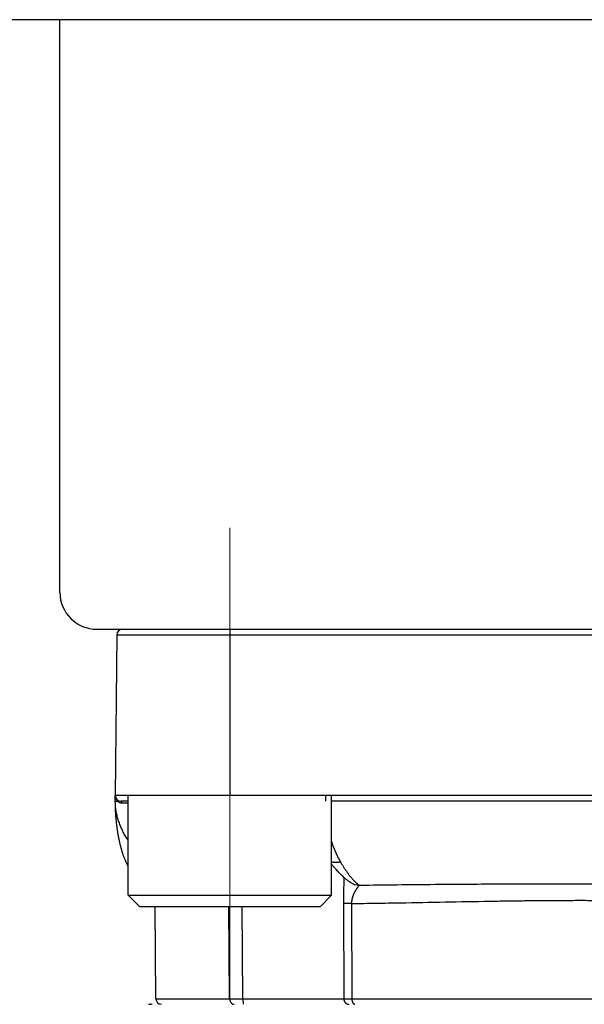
# Model space of a CAD drawing. Header units: millimetres. Extents: x 0 to 1076, y 0 to 742.
# Tile 120 of 127: x 716 to 731, y 396 to 422. Entities that reach past the tile are written whole.
import ezdxf

# ---------------------------------------------------------------- set-up
doc = ezdxf.new("R2010")
doc.units = ezdxf.units.MM
doc.header["$LTSCALE"] = 0.454724
doc.linetypes.add('CENTER', pattern=[50.8, 31.75, -6.35, 6.35, -6.35])
doc.layers.add('NoLayerName_001', color=7, linetype='Continuous')
doc.layers.add('NoLayerName_005', color=7, linetype='Continuous')

msp = doc.modelspace()

# ---------------------------------------------------------------- linework, layer by layer
at = {"layer": 'NoLayerName_001', "color": 7, "linetype": 'Continuous', "lineweight": 25}
for p, q in [((773.395581, 422.5), (689.104419, 422.5)), ((716.75, 407), (716.75, 422.5)), ((717.75, 406), (744.75, 406))]:
    msp.add_line(p, q, dxfattribs=at)
at = {"layer": 'NoLayerName_001', "color": 4, "linetype": 'CENTER', "lineweight": 13}
msp.add_line((721.35, 408.750001), (721.35, 395.998692), dxfattribs=at)
msp.add_line((721.35, 408.750001), (721.35, 395.998692), dxfattribs=at)
at = {"layer": 'NoLayerName_001', "color": 21, "linetype": 'Continuous', "lineweight": 25}
msp.add_line((718.25, 406), (744.25, 406), dxfattribs=at)
at = {"layer": 'NoLayerName_001', "color": 60, "linetype": 'Continuous', "lineweight": 25}
for p, q in [((718.437968, 406), (744.062032, 406)), ((721.350505, 406), (721.350505, 401.500001)), ((718.287973, 405.851309), (718.25, 401.5)), ((718.287973, 405.851309), (744.212027, 405.851309)), ((718.25, 401.35), (718.25, 401.5)), ((744.25, 401.5), (718.25, 401.5)), ((718.300589, 401.349084), (718.312757, 401.348992)), ((718.600505, 401.35), (718.4, 401.35)), ((723.93487, 401.5), (723.9358, 401.35)), ((738.399495, 401.35), (724.100505, 401.35)), ((724.611089, 399.150048), (724.610404, 399.150483)), ((719.348702, 395.998691), (719.326874, 398.500001)), ((721.344456, 395.998691), (721.325572, 398.500001)), ((721.703694, 395.999215), (721.687265, 398.500001)), ((724.421663, 398.579025), (724.433356, 395.999215)), ((724.641586, 398.57728), (724.652948, 395.998691)), ((719.348702, 395.998691), (721.344456, 395.998691)), ((721.344459, 395.998691), (721.703694, 395.999215)), ((721.703694, 395.999215), (724.433356, 395.999215)), ((724.652948, 395.998691), (737.847052, 395.998691))]:
    msp.add_line(p, q, dxfattribs=at)
at = {"layer": 'NoLayerName_001', "color": 4, "linetype": 'Continuous', "lineweight": 25}
for p, q in [((718.600505, 398.800001), (718.600505, 401.500001)), ((724.100505, 401.500001), (718.600505, 401.500001)), ((724.100505, 398.800001), (724.100505, 401.500001)), ((718.600505, 398.800001), (724.100505, 398.800001)), ((718.900505, 398.500001), (718.600505, 398.800001)), ((723.800505, 398.500001), (724.100505, 398.800001)), ((718.900505, 398.500001), (723.800505, 398.500001))]:
    msp.add_line(p, q, dxfattribs=at)
at = {"layer": 'NoLayerName_001', "color": 7, "linetype": 'Continuous', "lineweight": 25}
msp.add_arc((717.75, 407), 1, 180, 270, dxfattribs=at)
at = {"layer": 'NoLayerName_001', "color": 60, "linetype": 'Continuous', "lineweight": 25}
for centre, radius, start, end in [((718.437968, 405.85), 0.15, 90, 179.5), ((718.4, 401.5), 0.15, 180, 270), ((719.783086, 401.35021), 1.533078, 180.0078502, 180.1656686), ((718.443638, 401.486439), 0.189793, 222.0385394, 226.401789), ((718.432384, 401.47564), 0.173833, 254.575511, 255.7714878), ((718.432012, 401.474057), 0.172208, 255.7621732, 269.9491293), ((724.868211, 399.556677), 0.481103, 237.6936874, 268.3193732), ((719.250009, 395.190751), 0.659249, 90.0008101, 92.3246304), ((719.498697, 396), 0.15, 180.500038, 270.0042417)]:
    msp.add_arc(centre, radius, start, end, dxfattribs=at)
for points, knots in [([(718.25, 401.5), (718.250045, 401.497453), (718.250069, 401.492354), (718.250496, 401.484712), (718.251157, 401.47708), (718.252094, 401.469467), (718.253295, 401.461885), (718.254764, 401.454345), (718.256501, 401.446856), (718.258505, 401.43943), (718.260776, 401.432077), (718.263316, 401.424807), (718.266122, 401.417633), (718.269191, 401.410566), (718.272518, 401.403617), (718.276098, 401.396799), (718.279926, 401.390124), (718.283999, 401.383604), (718.28831, 401.37725), (718.292863, 401.371082), (718.297618, 401.365079), (718.301012, 401.361273), (718.30268, 401.359348)], [0, 0, 0, 0, 0.0076414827, 0.015293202, 0.022953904, 0.0306223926, 0.0382975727, 0.0459784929, 0.0536643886, 0.0613547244, 0.0690492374, 0.0767479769, 0.0844504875, 0.0921544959, 0.0998574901, 0.107557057, 0.1152509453, 0.1229371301, 0.1306138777, 0.1382798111, 0.1459339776, 0.1535759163, 0.1535759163, 0.1535759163, 0.1535759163]), ([(718.25, 401.35), (718.250403, 401.349975), (718.25119, 401.349899), (718.252316, 401.349947), (718.253365, 401.349709), (718.254427, 401.349644), (718.255551, 401.349624), (718.25671, 401.349638), (718.25787, 401.349642), (718.259013, 401.349627), (718.260508, 401.349592), (718.261992, 401.349543), (718.263475, 401.349504), (718.264593, 401.34948), (718.265716, 401.34946), (718.272091, 401.349371), (718.280716, 401.349264), (718.291966, 401.349154), (718.29759, 401.349109), (718.300589, 401.349084)], [0, 0, 0, 0, 0.00121096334, 0.00237309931, 0.00335877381, 0.00441872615, 0.00555732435, 0.00673156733, 0.00789720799, 0.00903790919, 0.01016055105, 0.01238123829, 0.01349359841, 0.01461197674, 0.01573513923, 0.01686174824, 0.03373939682, 0.04161261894, 0.05061214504, 0.05061214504, 0.05061214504, 0.05061214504]), ([(718.298614, 400.633358), (718.296676, 400.648208), (718.292708, 400.677896), (718.287317, 400.722499), (718.28225, 400.767139), (718.277565, 400.81182), (718.273244, 400.856537), (718.26929, 400.901288), (718.2657, 400.94607), (718.262471, 400.99088), (718.259602, 401.035715), (718.25709, 401.080573), (718.25494, 401.12545), (718.253162, 401.170342), (718.25176, 401.215247), (718.25076, 401.26016), (718.250106, 401.305079), (718.250069, 401.335027), (718.25, 401.35)], [0, 0, 0, 0, 0.0449275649, 0.0898545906, 0.1347805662, 0.1797056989, 0.2246304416, 0.2695551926, 0.3144802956, 0.3594060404, 0.4043326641, 0.4492602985, 0.4941883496, 0.5391158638, 0.5840420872, 0.6289664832, 0.6738887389, 0.7188087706, 0.7188087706, 0.7188087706, 0.7188087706]), ([(718.312764, 401.348991), (718.312885, 401.349659), (718.313147, 401.350994), (718.313423, 401.353019), (718.313625, 401.355057), (718.313738, 401.357105), (718.313761, 401.359159), (718.31369, 401.361213), (718.313521, 401.363262), (718.313252, 401.365301), (718.312878, 401.367325), (718.312397, 401.369329), (718.311803, 401.371308), (718.311098, 401.373253), (718.310285, 401.375157), (718.309366, 401.377013), (718.308345, 401.378812), (718.307223, 401.380544), (718.306005, 401.382203), (718.30469, 401.383776), (718.303294, 401.385271), (718.302275, 401.386171), (718.301777, 401.386632)], [0, 0, 0, 0, 0.0020361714, 0.0040794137, 0.00612766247, 0.00817918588, 0.01023263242, 0.01228708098, 0.0143420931, 0.01639776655, 0.01845478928, 0.02051449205, 0.02257875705, 0.02464742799, 0.02671813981, 0.02878850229, 0.03085628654, 0.03291953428, 0.03497667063, 0.03702662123, 0.03906893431, 0.04110390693, 0.04110390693, 0.04110390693, 0.04110390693]), ([(718.431864, 401.30185), (718.431838, 401.302548), (718.4318, 401.303946), (718.43166, 401.306039), (718.43147, 401.30813), (718.43122, 401.310215), (718.430912, 401.312294), (718.430544, 401.314364), (718.430117, 401.316423), (718.42963, 401.318469), (718.429083, 401.3205), (718.428473, 401.322514), (718.4278, 401.324507), (718.42706, 401.326476), (718.426251, 401.328417), (718.42537, 401.330325), (718.424415, 401.332198), (718.423382, 401.334032), (718.42227, 401.335821), (718.421078, 401.337562), (718.4198, 401.339244), (718.418434, 401.340854), (718.416977, 401.342381), (718.415424, 401.34381), (718.413774, 401.34513), (718.412023, 401.346327), (718.410175, 401.347385), (718.408242, 401.34829), (718.40624, 401.349027), (718.404188, 401.34957), (718.402103, 401.349937), (718.400698, 401.34996), (718.4, 401.349998)], [0, 0, 0, 0, 0.00209598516, 0.00419377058, 0.00629298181, 0.00839330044, 0.01049446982, 0.01259630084, 0.01469867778, 0.01680156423, 0.0189050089, 0.02100892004, 0.02311261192, 0.02521556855, 0.02731765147, 0.02941913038, 0.03152071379, 0.03362357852, 0.03572939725, 0.03783953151, 0.03995147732, 0.04206248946, 0.04417149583, 0.04627934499, 0.0483890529, 0.05050602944, 0.05263532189, 0.05477033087, 0.05690216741, 0.05902439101, 0.06113388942, 0.06323184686, 0.06323184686, 0.06323184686, 0.06323184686]), ([(718.600505, 400.280148), (718.592141, 400.292963), (718.571884, 400.323551), (718.541373, 400.372971), (718.50902, 400.428377), (718.478257, 400.484694), (718.449101, 400.541865), (718.421633, 400.599874), (718.395919, 400.65869), (718.372029, 400.718286), (718.350031, 400.778635), (718.329994, 400.839709), (718.311992, 400.901465), (718.296098, 400.963835), (718.28239, 401.026733), (718.270959, 401.090061), (718.261857, 401.153723), (718.25528, 401.217625), (718.25089, 401.281663), (718.250518, 401.324421), (718.250014, 401.345777)], [0, 0, 0, 0, 0.045909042, 0.110054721, 0.174207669, 0.238371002, 0.30253999, 0.366712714, 0.430891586, 0.495083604, 0.559300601, 0.623559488, 0.687878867, 0.752242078, 0.816612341, 0.880958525, 0.945256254, 1.009488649, 1.073647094, 1.137732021, 1.137732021, 1.137732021, 1.137732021]), ([(718.312764, 401.348991), (718.313811, 401.348051), (718.315889, 401.346152), (718.3191, 401.343409), (718.322366, 401.340731), (718.325699, 401.33813), (718.329096, 401.335605), (718.332556, 401.333159), (718.336078, 401.330792), (718.339658, 401.328506), (718.343294, 401.326304), (718.346982, 401.324186), (718.350721, 401.322155), (718.354506, 401.320212), (718.358336, 401.318359), (718.362207, 401.316597), (718.366117, 401.314929), (718.370062, 401.313357), (718.37404, 401.31188), (718.378049, 401.310505), (718.382081, 401.309218), (718.384797, 401.308459), (718.38615, 401.308068)], [0, 0, 0, 0, 0.00422178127, 0.00844345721, 0.01266667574, 0.0168931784, 0.02112479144, 0.02536250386, 0.0296055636, 0.03385299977, 0.03810382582, 0.04235704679, 0.04661166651, 0.05086669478, 0.05512115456, 0.05937408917, 0.06362456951, 0.06787170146, 0.07211463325, 0.07635256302, 0.08058474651, 0.08481050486, 0.08481050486, 0.08481050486, 0.08481050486]), ([(718.600505, 399.574416), (718.596216, 399.582689), (718.584913, 399.604206), (718.56761, 399.639487), (718.548665, 399.68026), (718.530641, 399.721448), (718.513444, 399.762981), (718.497031, 399.804826), (718.481374, 399.846955), (718.466441, 399.889346), (718.452202, 399.931976), (718.438625, 399.974825), (718.425681, 400.017868), (718.413337, 400.061084), (718.401562, 400.104455), (718.390339, 400.147967), (718.379652, 400.191611), (718.369481, 400.235378), (718.359811, 400.279258), (718.350622, 400.323241), (718.341898, 400.367318), (718.33362, 400.41148), (718.325774, 400.455719), (718.31835, 400.500031), (718.311355, 400.544411), (718.304718, 400.588846), (718.300681, 400.618525), (718.298614, 400.633358)], [0, 0, 0, 0, 0.027955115, 0.072912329, 0.117869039, 0.162825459, 0.207777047, 0.252720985, 0.297661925, 0.342603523, 0.387547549, 0.432493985, 0.477441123, 0.522385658, 0.567324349, 0.612258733, 0.657190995, 0.702122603, 0.747054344, 0.79198634, 0.836918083, 0.881848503, 0.926777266, 0.971705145, 1.016632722, 1.061560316, 1.106487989, 1.106487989, 1.106487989, 1.106487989]), ([(724.100505, 400.263322), (724.104708, 400.250131), (724.114561, 400.21872), (724.131187, 400.169447), (724.150393, 400.115529), (724.170659, 400.061989), (724.191974, 400.008843), (724.214374, 399.956134), (724.237909, 399.903921), (724.262606, 399.852257), (724.288562, 399.801237), (724.31561, 399.750802), (724.334923, 399.717909), (724.344417, 399.701375)], [0, 0, 0, 0, 0.0415325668, 0.0987600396, 0.1559922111, 0.2132339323, 0.2704917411, 0.3277637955, 0.3850355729, 0.4422952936, 0.4995355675, 0.5567536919, 0.613951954, 0.613951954, 0.613951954, 0.613951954]), ([(724.344417, 399.701372), (724.340156, 399.700361), (724.331649, 399.698264), (724.318782, 399.695559), (724.305855, 399.693131), (724.292863, 399.691037), (724.279819, 399.689276), (724.266731, 399.687862), (724.253606, 399.686807), (724.240454, 399.686121), (724.227284, 399.685816), (724.214109, 399.685905), (724.200943, 399.686403), (724.187803, 399.687326), (724.174704, 399.688689), (724.161663, 399.690507), (724.148697, 399.692797), (724.13582, 399.695569), (724.123059, 399.698857), (724.111268, 399.702346), (724.103822, 399.704987), (724.100505, 399.70612)], [0, 0, 0, 0, 0.013136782, 0.02628352, 0.0394371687, 0.0525953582, 0.065756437, 0.0789195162, 0.0920845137, 0.1052521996, 0.1184240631, 0.131598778, 0.1447726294, 0.1579432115, 0.1711096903, 0.1842729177, 0.1974355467, 0.2106021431, 0.2237781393, 0.2369610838, 0.2474755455, 0.2474755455, 0.2474755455, 0.2474755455]), ([(724.344417, 399.701372), (724.349489, 399.692863), (724.359593, 399.675822), (724.374984, 399.6504), (724.390524, 399.625068), (724.406244, 399.599845), (724.422144, 399.574735), (724.438232, 399.549743), (724.454515, 399.524874), (724.470999, 399.500135), (724.48769, 399.475532), (724.504596, 399.451068), (724.521722, 399.426752), (724.539073, 399.402588), (724.556669, 399.378598), (724.574534, 399.354808), (724.59269, 399.331245), (724.611162, 399.307938), (724.629968, 399.284908), (724.649147, 399.2622), (724.668658, 399.239779), (724.682064, 399.225192), (724.688717, 399.217854)], [0, 0, 0, 0, 0.029716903, 0.0594348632, 0.0891537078, 0.1188734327, 0.1485942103, 0.1783163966, 0.2080405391, 0.2377673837, 0.2674978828, 0.297233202, 0.3269747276, 0.3567234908, 0.3864760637, 0.4162275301, 0.4459741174, 0.4757133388, 0.5054441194, 0.5351669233, 0.5648838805, 0.5945989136, 0.5945989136, 0.5945989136, 0.5945989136]), ([(724.436254, 399.286712), (724.436206, 399.277274), (724.436163, 399.258398), (724.435781, 399.230085), (724.435253, 399.201775), (724.434577, 399.173468), (724.433536, 399.135728), (724.431183, 399.060259), (724.428219, 398.975367), (724.426022, 398.899892), (724.425028, 398.86215), (724.424342, 398.833841), (724.423719, 398.805531), (724.423165, 398.77722), (724.422685, 398.748908), (724.422284, 398.720595), (724.421968, 398.692282), (724.421739, 398.663968), (724.421609, 398.635654), (724.421565, 398.607339), (724.421639, 398.588463), (724.421663, 398.579025)], [0, 0, 0, 0, 0.0283138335, 0.0566280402, 0.0849431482, 0.1132590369, 0.1415750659, 0.1982045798, 0.3397749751, 0.3964072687, 0.4247240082, 0.453040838, 0.4813575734, 0.5096740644, 0.5379901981, 0.5663059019, 0.5946211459, 0.6229359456, 0.6512503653, 0.6795645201, 0.7078785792, 0.7078785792, 0.7078785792, 0.7078785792]), ([(724.688717, 399.217854), (724.691199, 399.215188), (724.696149, 399.209841), (724.703665, 399.201906), (724.711241, 399.194027), (724.718888, 399.186218), (724.726609, 399.178479), (724.734408, 399.170818), (724.742287, 399.163238), (724.750251, 399.155744), (724.758302, 399.148341), (724.766445, 399.141033), (724.774684, 399.133826), (724.783019, 399.126722), (724.791456, 399.119736), (724.800006, 399.112886), (724.808675, 399.106192), (724.817471, 399.099676), (724.826401, 399.093354), (724.835478, 399.087258), (724.844685, 399.081364), (724.850977, 399.07769), (724.854103, 399.075821)], [0, 0, 0, 0, 0.010928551, 0.0218578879, 0.0327877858, 0.0437181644, 0.0546490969, 0.0655808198, 0.0765137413, 0.0874484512, 0.0983857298, 0.1093265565, 0.120272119, 0.1312236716, 0.1421794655, 0.153135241, 0.1640875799, 0.1750341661, 0.1859739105, 0.1969070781, 0.2078354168, 0.2187622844, 0.2187622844, 0.2187622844, 0.2187622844]), ([(724.854101, 399.075781), (724.851468, 399.07321), (724.846008, 399.068235), (724.838928, 399.059707), (724.831954, 399.051115), (724.825114, 399.042423), (724.818397, 399.033652), (724.811799, 399.024796), (724.805311, 399.015856), (724.798927, 399.006835), (724.792642, 398.997742), (724.786451, 398.988582), (724.780349, 398.979362), (724.774333, 398.970088), (724.768406, 398.960758), (724.76257, 398.951372), (724.756826, 398.94193), (724.751177, 398.93243), (724.745625, 398.922874), (724.740172, 398.913259), (724.734822, 398.903587), (724.729578, 398.893856), (724.724442, 398.884067), (724.71942, 398.874219), (724.714513, 398.864312), (724.709725, 398.854346), (724.705061, 398.844322), (724.700524, 398.834239), (724.696119, 398.824098), (724.691851, 398.813899), (724.687723, 398.803642), (724.683741, 398.793327), (724.679909, 398.782954), (724.676231, 398.772525), (724.672712, 398.762041), (724.669357, 398.751502), (724.666171, 398.74091), (724.663157, 398.730268), (724.660327, 398.719574), (724.657657, 398.708837), (724.656062, 398.701636), (724.655241, 398.69804)], [0, 0, 0, 0, 0.0110414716, 0.0221178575, 0.0331961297, 0.0442524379, 0.0552962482, 0.0663373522, 0.0773832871, 0.0884343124, 0.0994889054, 0.1105452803, 0.1216014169, 0.1326559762, 0.1437091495, 0.154761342, 0.1658130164, 0.176864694, 0.1879169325, 0.1989698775, 0.2100233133, 0.2210771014, 0.2321311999, 0.2431856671, 0.2542406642, 0.2652963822, 0.2763525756, 0.2874088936, 0.298465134, 0.3095212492, 0.3205773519, 0.3316337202, 0.3426908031, 0.353748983, 0.3648079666, 0.3758674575, 0.3869273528, 0.3979877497, 0.4090489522, 0.4201114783, 0.4311760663, 0.4311760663, 0.4311760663, 0.4311760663]), ([(724.854102, 399.075795), (725.536309, 399.083028), (726.474332, 399.094263), (727.668222, 399.104045), (728.435736, 399.108571), (729.28854, 399.111578), (730.226629, 399.113012), (730.908876, 399.112369), (731.25, 399.112258)], [0, 0, 0, 0, 2.046736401, 2.814262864, 3.581788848, 4.349315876, 5.372687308, 6.396057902, 6.396057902, 6.396057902, 6.396057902]), ([(724.655241, 398.69804), (724.654485, 398.694429), (724.652924, 398.687216), (724.65087, 398.676337), (724.648993, 398.665423), (724.647325, 398.654474), (724.645861, 398.643496), (724.644606, 398.632494), (724.643562, 398.621472), (724.64273, 398.610435), (724.642121, 398.599388), (724.641704, 398.588335), (724.641643, 398.580964), (724.641586, 398.57728)], [0, 0, 0, 0, 0.0110676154, 0.0221388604, 0.0332126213, 0.0442875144, 0.0553622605, 0.0664356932, 0.0775067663, 0.0885745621, 0.0996382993, 0.1106973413, 0.1217512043, 0.1217512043, 0.1217512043, 0.1217512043]), ([(724.641586, 398.57728), (724.622036, 398.57731), (724.58538, 398.577347), (724.541392, 398.577472), (724.512067, 398.577623), (724.494962, 398.577752), (724.472969, 398.577976), (724.45342, 398.578215), (724.436314, 398.57845), (724.428983, 398.578618), (724.424103, 398.578904), (724.421663, 398.579025)], [0, 0, 0, 0, 0.0586496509, 0.1099698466, 0.1319637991, 0.1466255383, 0.1612864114, 0.1979445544, 0.205278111, 0.2126098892, 0.2199402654, 0.2199402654, 0.2199402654, 0.2199402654]), ([(724.641586, 398.57728), (724.861884, 398.580452), (725.302487, 398.586429), (726.550796, 398.607534), (727.725593, 398.632031), (728.827066, 398.649203), (729.267671, 398.65505), (729.708293, 398.659616), (730.148928, 398.662727), (730.516131, 398.664094), (730.809895, 398.6644), (731.030217, 398.664287), (731.177098, 398.663822), (731.250538, 398.663638)], [0, 0, 0, 0, 0.660963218, 1.321927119, 3.745459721, 4.186102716, 4.626745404, 5.06738958, 5.5080358, 5.948682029, 6.169004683, 6.389326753, 6.609648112, 6.609648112, 6.609648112, 6.609648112]), ([(721.344456, 395.998691), (721.34453, 395.99617), (721.344597, 395.991113), (721.345181, 395.983529), (721.346054, 395.975944), (721.347266, 395.96838), (721.348802, 395.960857), (721.350665, 395.953398), (721.352854, 395.946024), (721.355367, 395.938756), (721.358204, 395.931616), (721.361363, 395.924625), (721.364845, 395.917805), (721.368647, 395.911176), (721.37277, 395.904762), (721.377211, 395.898583), (721.381967, 395.892663), (721.387035, 395.887021), (721.392411, 395.881683), (721.398091, 395.876668), (721.40407, 395.872001), (721.410338, 395.867708), (721.416873, 395.863815), (721.423643, 395.860342), (721.430621, 395.857341), (721.437753, 395.854758), (721.442652, 395.85354), (721.445079, 395.85287)], [0, 0, 0, 0, 0.0075649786, 0.0151691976, 0.0228053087, 0.0304659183, 0.0381437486, 0.0458317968, 0.0535234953, 0.0612128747, 0.0688947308, 0.0765647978, 0.0842199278, 0.0918582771, 0.0994794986, 0.1070846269, 0.1146748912, 0.122252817, 0.1298229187, 0.1373919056, 0.1449688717, 0.1525631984, 0.1601692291, 0.167774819, 0.1753696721, 0.1829461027, 0.1904997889, 0.1904997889, 0.1904997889, 0.1904997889]), ([(721.445079, 395.85287), (721.445607, 395.852748), (721.446663, 395.8525), (721.448256, 395.852162), (721.449853, 395.851845), (721.451457, 395.851553), (721.453066, 395.851286), (721.454679, 395.851043), (721.456295, 395.850825), (721.457915, 395.850632), (721.459538, 395.850464), (721.461163, 395.850322), (721.462789, 395.850205), (721.464416, 395.850113), (721.466043, 395.850049), (721.467671, 395.850007), (721.468756, 395.850004), (721.469298, 395.85)], [0, 0, 0, 0, 0.00162663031, 0.00325458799, 0.00488365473, 0.00651361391, 0.00814425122, 0.00977535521, 0.01140671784, 0.0130381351, 0.01466940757, 0.016300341, 0.01793074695, 0.0195604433, 0.02118925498, 0.02281701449, 0.02444356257, 0.02444356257, 0.02444356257, 0.02444356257]), ([(721.703694, 395.999215), (721.703696, 395.997948), (721.703699, 395.995416), (721.703718, 395.991617), (721.703747, 395.987819), (721.703787, 395.984021), (721.703838, 395.980224), (721.7039, 395.976426), (721.703975, 395.972629), (721.704061, 395.968831), (721.704158, 395.965034), (721.704268, 395.961236), (721.704391, 395.957438), (721.704526, 395.95364), (721.704673, 395.949842), (721.704834, 395.946044), (721.705008, 395.942245), (721.705195, 395.938446), (721.705396, 395.934647), (721.705612, 395.930848), (721.705844, 395.927051), (721.706093, 395.923255), (721.706359, 395.919462), (721.706644, 395.915671), (721.706949, 395.911883), (721.707274, 395.908098), (721.70762, 395.904318), (721.707988, 395.900543), (721.70838, 395.896772), (721.708795, 395.893007), (721.709236, 395.889245), (721.709714, 395.885486), (721.710238, 395.881724), (721.710818, 395.877956), (721.711465, 395.874183), (721.712183, 395.87042), (721.712964, 395.866689), (721.713832, 395.863033), (721.714692, 395.859405), (721.71556, 395.85709), (721.715958, 395.855916)], [0, 0, 0, 0, 0.0037987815, 0.0075972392, 0.0113954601, 0.0151935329, 0.0189915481, 0.0227895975, 0.026587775, 0.0303861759, 0.0341848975, 0.0379840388, 0.0417837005, 0.0455839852, 0.0493849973, 0.053186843, 0.0569896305, 0.0607933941, 0.0645978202, 0.0684025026, 0.0722070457, 0.0760110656, 0.0798141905, 0.0836160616, 0.0874163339, 0.0912146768, 0.0950107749, 0.098804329, 0.1025950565, 0.1063826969, 0.110168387, 0.1139567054, 0.1177529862, 0.1215628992, 0.1253924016, 0.1292346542, 0.1330572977, 0.1368252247, 0.1405105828, 0.1442292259, 0.1442292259, 0.1442292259, 0.1442292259]), ([(721.715958, 395.855916), (721.71657, 395.854713), (721.717296, 395.852016), (721.719776, 395.850769), (721.720767, 395.85)], [0, 0, 0, 0, 0.004049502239, 0.007812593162, 0.007812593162, 0.007812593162, 0.007812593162]), ([(724.433356, 395.999215), (724.433437, 395.996628), (724.433502, 395.991445), (724.43419, 395.98369), (724.435228, 395.975962), (724.436675, 395.968287), (724.438511, 395.96069), (724.440735, 395.953193), (724.443344, 395.945823), (724.446334, 395.938601), (724.449698, 395.931551), (724.453423, 395.924688), (724.457497, 395.918031), (724.46191, 395.911595), (724.466648, 395.905397), (724.4717, 395.899455), (724.477055, 395.893784), (724.482701, 395.888403), (724.488621, 395.883324), (724.494799, 395.878559), (724.501218, 395.874121), (724.507861, 395.870023), (724.514712, 395.866277), (724.521755, 395.862895), (724.528971, 395.859892), (724.536341, 395.857277), (724.543839, 395.855051), (724.55144, 395.853221), (724.559118, 395.851786), (724.56685, 395.850769), (724.574609, 395.850107), (724.579793, 395.850069), (724.582379, 395.85)], [0, 0, 0, 0, 0.0077623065, 0.015543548, 0.0233399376, 0.0311473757, 0.0389616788, 0.0467788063, 0.0545950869, 0.0624075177, 0.0702154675, 0.0780199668, 0.0858217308, 0.0936212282, 0.1014188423, 0.1092150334, 0.117010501, 0.1248062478, 0.13260303, 0.1404012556, 0.1482012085, 0.1560032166, 0.163807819, 0.1716159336, 0.1794289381, 0.1872464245, 0.1950651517, 0.202881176, 0.210690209, 0.2184878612, 0.2262698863, 0.2340324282, 0.2340324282, 0.2340324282, 0.2340324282]), ([(724.43336, 395.999215), (724.43702, 395.999158), (724.444338, 395.999031), (724.455317, 395.998929), (724.466297, 395.998865), (724.532174, 395.998734), (724.594392, 395.998742), (724.65295, 395.998691)], [0, 0, 0, 0, 0.0109793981, 0.0219587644, 0.0329383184, 0.0439181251, 0.2195921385, 0.2195921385, 0.2195921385, 0.2195921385]), ([(724.652948, 395.998691), (724.652974, 395.996932), (724.653, 395.993414), (724.653189, 395.988138), (724.653468, 395.982865), (724.653857, 395.977597), (724.65435, 395.972335), (724.654951, 395.967083), (724.655662, 395.961843), (724.656482, 395.956617), (724.657413, 395.951407), (724.658458, 395.946216), (724.659616, 395.941045), (724.660889, 395.9359), (724.662283, 395.930785), (724.663804, 395.925707), (724.665458, 395.920673), (724.66725, 395.915691), (724.669185, 395.910767), (724.671271, 395.905908), (724.673511, 395.90112), (724.675912, 395.896412), (724.678478, 395.89179), (724.681215, 395.887267), (724.684131, 395.882859), (724.687233, 395.878585), (724.690527, 395.874462), (724.694023, 395.870511), (724.697754, 395.86677), (724.70175, 395.863276), (724.706035, 395.860077), (724.7106, 395.857218), (724.715406, 395.854747), (724.720405, 395.852715), (724.725552, 395.851207), (724.730793, 395.850177), (724.734335, 395.85011), (724.736092, 395.85)], [0, 0, 0, 0, 0.0052763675, 0.0105549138, 0.0158354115, 0.0211177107, 0.0264017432, 0.0316875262, 0.0369751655, 0.0422648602, 0.0475569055, 0.0528516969, 0.0581497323, 0.063450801, 0.0687527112, 0.0740533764, 0.0793512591, 0.0846454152, 0.08993554, 0.0952220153, 0.100505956, 0.1057892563, 0.1110745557, 0.1163616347, 0.121646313, 0.1269258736, 0.1321997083, 0.1374698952, 0.1427443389, 0.1480393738, 0.1533801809, 0.1587708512, 0.1641785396, 0.1695733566, 0.1749343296, 0.180252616, 0.1855351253, 0.1855351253, 0.1855351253, 0.1855351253])]:
    msp.add_open_spline(points, degree=3, knots=knots, dxfattribs=at)
msp.add_open_spline([(718.431864, 401.30185), (718.488077, 401.301791), (718.544291, 401.301731), (718.600505, 401.301672)], degree=3, dxfattribs=at)
at = {"layer": 'NoLayerName_001', "color": 7, "linetype": 'Continuous', "lineweight": 25}
msp.add_open_spline([(724.611088, 399.150048), (724.585183, 399.168588), (724.54711, 399.195042), (724.488036, 399.239743), (724.426359, 399.29564), (724.360088, 399.356019), (724.286424, 399.433255), (724.225596, 399.498912), (724.157304, 399.573922), (724.121613, 399.617958), (724.100505, 399.643132)], degree=3, knots=[0, 0, 0, 0, 0.0955673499, 0.1390852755, 0.2221184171, 0.3450845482, 0.4079472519, 0.5422140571, 0.6136405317, 0.7121983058, 0.7121983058, 0.7121983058, 0.7121983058], dxfattribs=at)
at = {"layer": 'NoLayerName_005', "color": 60, "linetype": 'Continuous', "lineweight": 25}
msp.add_arc((719.250288, 395.182677), 0.667323, 90.0247503, 98.9041062, dxfattribs=at)

doc.saveas('drawing.dxf')
